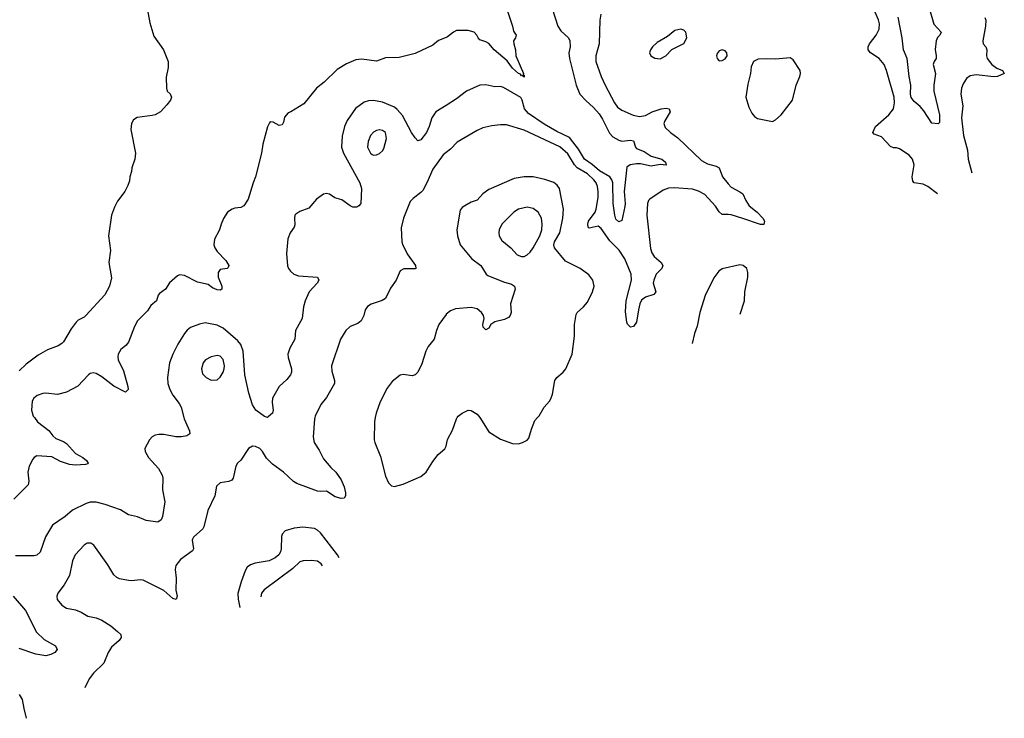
# Model space of a CAD drawing. Header units: inches. Extents: x 1649636 to 1815363, y 506543 to 641975.
# Tile 49 of 256: x 1737113 to 1743780, y 517963 to 522694. Entities that reach past the tile are written whole.
import ezdxf

# ---------------------------------------------------------------- set-up
doc = ezdxf.new("R2010")
doc.units = ezdxf.units.IN
doc.header["$MEASUREMENT"] = 0
for name, color, linetype in [('B7531', 7, 'Continuous'), ('B7532', 7, 'Continuous'), ('B7541', 7, 'Continuous'), ('B7542', 7, 'Continuous')]:
    doc.layers.add(name, color=color, linetype=linetype)

msp = doc.modelspace()

# ---------------------------------------------------------------- linework, layer by layer
at = {"layer": 'B7531', "color": 5}
for points, elevation in [([(1737212.2, 520000), (1737234.4, 519970), (1737310, 519911.6), (1737336.9, 519876.9), (1737358, 519858), (1737410, 519838.5), (1737430, 519824.9), (1737490, 519756.5), (1737540.7, 519730), (1737565.5, 519710), (1737576.3, 519690), (1737574.2, 519685.8), (1737559, 519681), (1737490, 519677.4), (1737450, 519681.4), (1737390, 519702.4), (1737330, 519734.6), (1737230, 519741.6), (1737210.7, 519730), (1737201.4, 519718.6), (1737176.4, 519670), (1737168.7, 519630), (1737174.4, 519570), (1737170, 519544), (1737073.8, 519446.2)], 240), ([(1738224.4, 520000), (1738226.9, 519990), (1738262.6, 519910), (1738266, 519890), (1738244.4, 519875.6), (1738209.8, 519869.8), (1738170, 519869), (1738090, 519885.7), (1738054.2, 519885.8), (1738030, 519879.5), (1738011, 519870), (1737991, 519850), (1737960.7, 519790), (1737962, 519770), (1737984.4, 519730), (1738053.7, 519653.7), (1738078, 519610), (1738081.7, 519590), (1738080.3, 519510), (1738096, 519430), (1738080.3, 519330), (1738070, 519307), (1738048.5, 519291.5), (1737970, 519302.2), (1737910, 519327.2), (1737850, 519340.7), (1737794.9, 519374.9), (1737691.8, 519411.8), (1737630, 519426), (1737590, 519426), (1737562.6, 519417.4), (1737470, 519371.6), (1737422, 519330), (1737334.9, 519270), (1737286.9, 519193.1), (1737251.1, 519088.9), (1737230, 519068), (1737210, 519063.5), (1737083.9, 519063.9)], 260), ([(1739111.7, 520000), (1739108.5, 519988.5), (1739099.6, 519870), (1739107.6, 519830), (1739140, 519780), (1739170, 519720.3), (1739220.8, 519660.8), (1739254.9, 519630), (1739290, 519578.4), (1739310, 519530.6), (1739319.6, 519490), (1739319.3, 519470), (1739310, 519453.2), (1739290, 519452.3), (1739250, 519462.9), (1739190, 519501.2), (1739150, 519498), (1739130, 519502.4), (1738990, 519552.9), (1738967, 519567), (1738900.4, 519630), (1738824.5, 519684.5), (1738785.4, 519725.4), (1738758.3, 519770), (1738740.3, 519790), (1738710, 519804.1), (1738690, 519805), (1738662.4, 519790), (1738610, 519711.8), (1738588.4, 519690), (1738577.6, 519670), (1738558.4, 519590), (1738550, 519576), (1738530, 519566), (1738470, 519557), (1738445.5, 519534.5), (1738433.7, 519470), (1738388.2, 519370), (1738360.5, 519259.5), (1738353, 519247), (1738290.4, 519190), (1738282.8, 519177.2), (1738280.3, 519170), (1738289, 519111), (1738283.7, 519096.3), (1738202.3, 519037.7), (1738170, 518998), (1738165, 518970), (1738172.5, 518912.5), (1738171.3, 518831.3), (1738180.4, 518790), (1738172, 518768), (1738150, 518774.5), (1738088.6, 518828.6), (1737950, 518898.9), (1737930, 518902), (1737870, 518894.7), (1737850, 518896.3), (1737790, 518907.1), (1737770, 518915.8), (1737750, 518934), (1737710, 519002.4), (1737614.9, 519134.9), (1737594, 519150), (1737570, 519149.6), (1737550, 519135.1), (1737488.9, 519070), (1737471.5, 519030), (1737450.3, 518930), (1737413.1, 518866.9), (1737370.4, 518810), (1737363.8, 518790), (1737367.3, 518767.3), (1737399.1, 518730), (1737428.9, 518708.9), (1737490, 518697.6), (1737530, 518682), (1737574.1, 518654.1), (1737630, 518643.1), (1737670, 518628.7), (1737730, 518588.8), (1737776.4, 518550), (1737797.1, 518530), (1737799.3, 518510), (1737786.4, 518490), (1737734, 518446), (1737711.4, 518410), (1737682.3, 518337.7), (1737611.8, 518270), (1737583.6, 518230), (1737553.8, 518169.2)], 280), ([(1739520.5, 520000), (1739515.1, 519970), (1739513.7, 519850), (1739517.8, 519830), (1739556.2, 519736.2), (1739590, 519604), (1739610, 519557.1), (1739630, 519538.4), (1739650, 519533.7), (1739710, 519549), (1739830, 519601.1), (1739864.7, 519630), (1739910, 519702), (1739947.3, 519750), (1739991.3, 519788.7), (1739999.1, 519800.9), (1740000, 519805.3)], 320), ([(1739275.3, 519051), (1739265.5, 519070), (1739150, 519219.1), (1739130, 519238), (1739110, 519248.2), (1739030, 519256.8), (1738970.7, 519250), (1738910, 519232.1), (1738890.2, 519210), (1738885.2, 519194.8), (1738883.2, 519110), (1738879, 519090), (1738868.1, 519070), (1738843.1, 519050), (1738801.6, 519030), (1738706.9, 519013.1), (1738676.6, 519003.4), (1738654.4, 518985.6), (1738639.2, 518960.8), (1738611.9, 518888.1), (1738591.3, 518808.7), (1738593.1, 518770), (1738604.4, 518714.1)], 320), ([(1739162.9, 518994.6), (1739155, 519010), (1739130, 519028.2), (1739087.2, 519032.8), (1739032, 519030), (1739010, 519022.4), (1738961.9, 518978.1), (1738767.8, 518832.2), (1738750, 518811.1), (1738745.9, 518785.2)], 340), ([(1737069.1, 518790), (1737152.6, 518692.6), (1737226.4, 518546.4), (1737278, 518498), (1737354.9, 518454.9), (1737367.3, 518430), (1737350.7, 518410), (1737324.9, 518395.1), (1737290, 518387.1), (1737223.4, 518396.6), (1737110, 518435.8)], 260), ([(1737110, 518123.6), (1737130.9, 518090), (1737140.2, 518030), (1737156.9, 517963.3)], 260)]:
    msp.add_lwpolyline(points, dxfattribs=dict(at, elevation=elevation))
at = {"layer": 'B7532', "color": 5}
for points, elevation in [([(1737975.6, 522770), (1737993.5, 522673.5), (1738022, 522582), (1738087.4, 522490), (1738117.6, 522410), (1738118.4, 522370), (1738105.2, 522305.2), (1738106.8, 522230), (1738111.3, 522210), (1738132.8, 522192.8), (1738140.5, 522170), (1738133.4, 522150), (1738110, 522117), (1738067.3, 522070), (1738030.7, 522050), (1738010, 522044.4), (1737909.3, 522030.7), (1737884.3, 522015.7), (1737870.2, 521990), (1737865.5, 521950), (1737896.2, 521790), (1737893.6, 521750), (1737872.7, 521690), (1737870, 521666), (1737858, 521630), (1737856.9, 521603.1), (1737844.7, 521570), (1737824.9, 521530), (1737775.9, 521464.1), (1737755.3, 521424.7), (1737735.8, 521370), (1737715.5, 521230), (1737728, 521130), (1737716.5, 521050), (1737734.4, 520945.6), (1737721.3, 520890), (1737690, 520831.6), (1737561.6, 520690), (1737550, 520679.6), (1737510, 520659.5), (1737494.6, 520645.4), (1737460.5, 520599.5), (1737410, 520512), (1737398.7, 520501.3), (1737374.1, 520485.9), (1737300.6, 520459.4), (1737237.2, 520422.8), (1737157.8, 520362.2), (1737110, 520317)], 220), ([(1740000, 522573.1), (1739950, 522552.7), (1739910, 522520.9), (1739790, 522465.1), (1739682.8, 522437.2), (1739590, 522435.1), (1739530, 522413.3), (1739430, 522426.2), (1739390, 522422.7), (1739325.9, 522394.1), (1739263.4, 522356.6), (1739175.5, 522270), (1739122.4, 522230), (1739036.8, 522123.2), (1738950, 522069), (1738930, 522062), (1738907.1, 522032.9), (1738899.8, 522000.2), (1738890, 521982), (1738870, 521977.2), (1738830, 521999), (1738810, 522001.2), (1738804.1, 521995.9), (1738790, 521968.7), (1738759.5, 521850), (1738750.4, 521790), (1738710.4, 521630), (1738693, 521590), (1738660.9, 521479.1), (1738630, 521434), (1738610, 521422), (1738570, 521417.2), (1738552, 521410), (1738521, 521390), (1738493.2, 521346.8), (1738477.3, 521310), (1738466.8, 521270), (1738432.7, 521207.3), (1738428.8, 521170), (1738434, 521150), (1738450, 521124.4), (1738510, 521063.8), (1738528.2, 521030), (1738524.9, 521015.1), (1738518, 521010), (1738470, 521002.9), (1738457.2, 520982.8), (1738456.5, 520950), (1738482, 520890), (1738482.8, 520870), (1738470, 520862.9), (1738450, 520865.4), (1738418.9, 520878.9), (1738390, 520900.7), (1738316.5, 520916.5), (1738230, 520960.9), (1738194.8, 520965.2), (1738181.4, 520958.6), (1738127.7, 520912.3), (1738101, 520870), (1738059.8, 520840.2), (1738050.7, 520829.3), (1738038.8, 520790), (1738001.1, 520758.9), (1737978, 520722), (1737910, 520655.1), (1737890, 520616), (1737849.2, 520510.8), (1737831.3, 520488.7), (1737798.6, 520461.4), (1737780.3, 520430), (1737776.5, 520410), (1737779.6, 520390), (1737815.2, 520315.2), (1737844.9, 520210), (1737847.7, 520190), (1737830, 520172.3), (1737750, 520212.1), (1737670, 520274.7), (1737630, 520297.6), (1737610, 520301.6), (1737590, 520297.6), (1737579.1, 520290), (1737507.7, 520212.3), (1737430, 520171.6), (1737370, 520156), (1737290, 520165.6), (1737270, 520163.6), (1737231, 520150), (1737207.7, 520130), (1737198, 520110), (1737193.4, 520050), (1737204.9, 520010), (1737212.2, 520000)], 240), ([(1740000, 522113.2), (1739930, 522069.5), (1739904.4, 522030), (1739886.7, 521970), (1739867.4, 521930), (1739830, 521880.5), (1739810, 521874), (1739790, 521894), (1739766.2, 521930), (1739704.2, 522044.2), (1739670, 522085.7), (1739650, 522100.9), (1739570, 522135.6), (1739510, 522147.6), (1739475.8, 522144.2), (1739445.2, 522134.8), (1739387.7, 522092.3), (1739330, 522012), (1739313.1, 521970), (1739295.6, 521904.4), (1739292.3, 521830), (1739306, 521790), (1739416.1, 521590), (1739427.4, 521550), (1739424, 521450), (1739410, 521433.2), (1739395.3, 521424.7), (1739370, 521425.4), (1739350, 521434.3), (1739294.2, 521474.2), (1739246.6, 521486.6), (1739210, 521511.6), (1739190, 521518), (1739170, 521513.3), (1739122.4, 521477.6), (1739070, 521418.4), (1739010, 521395.6), (1738982.8, 521377.2), (1738977.1, 521370), (1738973.7, 521350), (1738976.4, 521303.6), (1738971.7, 521290), (1738943.6, 521250), (1738928.7, 521210), (1738920.8, 521110), (1738927.6, 521027.6), (1738932.4, 521010), (1738946, 520990), (1738970.3, 520970.3), (1739000.2, 520960.2), (1739130, 520950.4), (1739138.4, 520930), (1739127, 520910), (1739072.9, 520850), (1739046, 520790), (1739034, 520750), (1739026.7, 520670), (1738981.6, 520590), (1738975.3, 520530), (1738942.3, 520470), (1738929.1, 520430), (1738930, 520406), (1738953.7, 520330), (1738952.9, 520307.1), (1738946.4, 520290), (1738922.2, 520257.8), (1738870, 520209.5), (1738824.4, 520130), (1738822.8, 520102.8), (1738830.4, 520050), (1738826, 520030), (1738796.3, 520003.7), (1738790, 520001.2), (1738770, 520006), (1738712.3, 520050), (1738690, 520085.2), (1738665.3, 520165.3), (1738637.3, 520290), (1738626, 520450), (1738610, 520493.7), (1738590, 520518.7), (1738490, 520605.1), (1738450, 520626), (1738370, 520640.7), (1738330, 520631.7), (1738270.2, 520609.8), (1738248, 520592), (1738230, 520567.8), (1738184.2, 520495.8), (1738150.2, 520430), (1738127.9, 520370), (1738113.4, 520270), (1738116.9, 520230), (1738129.2, 520190), (1738150, 520150.4), (1738193.9, 520093.9), (1738206.7, 520070), (1738224.4, 520000)], 260), ([(1740000, 521794.8), (1739980.3, 521779.7), (1739910, 521682), (1739870, 521589.6), (1739842.3, 521537.7), (1739830, 521522.6), (1739777.6, 521482.4), (1739758, 521462), (1739711.8, 521350), (1739695.5, 521284.5), (1739701.5, 521190), (1739708.1, 521168.1), (1739742.4, 521102.4), (1739793.8, 521030), (1739796.3, 521010), (1739790, 521006.6), (1739713.8, 521006.2), (1739690, 520992.3), (1739662, 520930), (1739623.5, 520876.5), (1739590, 520807), (1739567.5, 520792.5), (1739492.3, 520767.7), (1739468.1, 520751.9), (1739452.2, 520730), (1739443.1, 520690), (1739425.3, 520654.7), (1739402.8, 520637.2), (1739350, 520617), (1739321.6, 520590), (1739285.3, 520530), (1739225.3, 520350), (1739227, 520313), (1739245.5, 520250), (1739245.5, 520230), (1739190, 520135.8), (1739152.5, 520087.5), (1739114.6, 520010), (1739111.7, 520000)], 280), ([(1740000, 520698.1), (1739951.1, 520630), (1739934.7, 520590), (1739919.7, 520530), (1739880, 520480), (1739862.2, 520450), (1739835.8, 520364.2), (1739810, 520307.1), (1739790.7, 520289.3), (1739770, 520282.9), (1739710, 520290.7), (1739690, 520285.8), (1739636.1, 520243.9), (1739602.1, 520197.9), (1739553.4, 520106.6), (1739525.9, 520030), (1739520.5, 520000)], 320)]:
    msp.add_lwpolyline(points, dxfattribs=dict(at, elevation=elevation))
at = {"layer": 'B7532', "color": 5, "elevation": 280}
for points in [[(1739550, 521947.6), (1739530, 521943.8), (1739510, 521932.8), (1739489.6, 521910.4), (1739473.8, 521870), (1739469.4, 521830.6), (1739487.8, 521790), (1739501, 521781), (1739510, 521776.5), (1739530, 521778), (1739550, 521788.7), (1739570, 521806.4), (1739578.5, 521821.5), (1739596.1, 521890), (1739589.6, 521930), (1739570, 521943.5)], [(1738450, 520419.7), (1738410, 520411.1), (1738370.5, 520390), (1738354.4, 520370), (1738344.2, 520330), (1738350, 520296), (1738374.8, 520270), (1738410, 520254), (1738450, 520256.3), (1738470, 520274), (1738490, 520307.3), (1738498.3, 520330), (1738499.1, 520350), (1738490, 520392), (1738470, 520415.4)]]:
    msp.add_lwpolyline(points, close=True, dxfattribs=at)
at = {"layer": 'B7541', "color": 5, "elevation": 320}
for points in [[(1740000, 519805.3), (1740009.8, 519850.2), (1740044.6, 519915.4), (1740070, 519991), (1740076, 520000)], [(1740229.2, 520000), (1740230, 519999.1), (1740290, 519903.7), (1740370, 519853), (1740450, 519824), (1740490, 519822), (1740519, 519830), (1740550, 519847.7), (1740560.1, 519859.9), (1740577.8, 519922.2), (1740601, 519979), (1740620.2, 520000)]]:
    msp.add_lwpolyline(points, dxfattribs=at)
at = {"layer": 'B7542', "color": 5}
for points, elevation in [([(1740405.5, 522785.5), (1740450.4, 522650), (1740456.3, 522616.3), (1740474, 522590), (1740471, 522570), (1740458, 522550), (1740458.8, 522530), (1740470.5, 522490), (1740473.4, 522450), (1740524, 522330), (1740522.8, 522322.8), (1740530, 522318), (1740530, 522305.2), (1740515.3, 522315.3), (1740510, 522313.2), (1740504, 522324), (1740490, 522329.7), (1740470, 522347.2), (1740450, 522366.2), (1740415, 522415), (1740327.1, 522490), (1740290, 522531.6), (1740270, 522544.2), (1740230, 522557.2), (1740217.2, 522570), (1740209.2, 522590), (1740189.5, 522609.5), (1740150, 522620.9), (1740070, 522619.5), (1740051, 522610), (1740010, 522577.2), (1740000, 522573.1)], 240), ([(1740719.5, 522770), (1740756.5, 522650), (1740778.4, 522618.4), (1740830, 522570.5), (1740839, 522550), (1740840.3, 522510), (1740831.4, 522470), (1740835.5, 522430), (1740882.2, 522250), (1740907, 522190), (1740945.9, 522145.9), (1740999.6, 522099.6), (1741036.5, 522056.5), (1741060.1, 522020.1), (1741106.3, 521926.3), (1741130, 521900.8), (1741170, 521876.9), (1741190, 521872), (1741250, 521877.8), (1741270, 521873.4), (1741282.4, 521830), (1741290, 521820.9), (1741340.9, 521800.9), (1741390, 521770.2), (1741461.3, 521750), (1741486, 521730), (1741491.6, 521708.4), (1741450, 521712.8), (1741390, 521702.5), (1741317.3, 521717.3), (1741290, 521717.7), (1741246.8, 521710), (1741223.8, 521696.2), (1741205.3, 521530), (1741213.1, 521450), (1741210.6, 521429.4), (1741190, 521333.2), (1741170, 521324.5), (1741150, 521343.7), (1741142.7, 521370), (1741132.1, 521450), (1741129.3, 521590), (1741123.4, 521610), (1741109.5, 521629.5), (1741038.3, 521670), (1740990, 521713.4), (1740937, 521750), (1740898.1, 521818.1), (1740835.1, 521895.1), (1740750, 521935.8), (1740665.5, 521985.5), (1740559, 522059), (1740530.6, 522090), (1740516.7, 522150), (1740506.7, 522166.7), (1740390, 522235.1), (1740370, 522240.5), (1740330, 522239.6), (1740270, 522252.3), (1740230, 522249.5), (1740139.3, 522210), (1740070, 522156.9), (1740000, 522113.2)], 260), ([(1741048.9, 522731.1), (1741042.4, 522690), (1741036.5, 522530), (1741014.7, 522450), (1741014.7, 522410), (1741050.2, 522310), (1741078.6, 522250), (1741141, 522130), (1741161.5, 522101.5), (1741190, 522081.8), (1741267.4, 522047.4), (1741310, 522039.1), (1741350, 522045.7), (1741396.4, 522070), (1741457, 522090), (1741490, 522093.8), (1741510.6, 522090), (1741518.3, 522070), (1741480.7, 522010), (1741475.6, 521990), (1741484.5, 521964.5), (1741519.3, 521930), (1741570, 521894.6), (1741730, 521741.2), (1741770, 521718.5), (1741830, 521701.6), (1741848.8, 521690), (1741872.7, 521630), (1741910, 521581.3), (1741930, 521559.7), (1741989.3, 521529.3), (1742010, 521513.7), (1742029.4, 521469.4), (1742052.3, 521432.3), (1742107.6, 521390), (1742144.4, 521350), (1742155.5, 521330), (1742152.4, 521307.6), (1742130, 521306), (1742010, 521348.6), (1741930, 521371.4), (1741910, 521375.7), (1741870, 521374.5), (1741850, 521392.6), (1741825, 521430), (1741752.8, 521510), (1741710, 521533.4), (1741670, 521545.5), (1741544.5, 521555.5), (1741507.1, 521552.9), (1741470, 521539.3), (1741381, 521479), (1741370.3, 521469.7), (1741364.2, 521450), (1741360.7, 521370), (1741384, 521144), (1741394.5, 521114.5), (1741410.1, 521090.1), (1741457.2, 521050), (1741469.2, 521030), (1741462, 521010), (1741423.6, 520970), (1741406.5, 520930), (1741403.5, 520910), (1741420.9, 520850), (1741406.5, 520833.5), (1741350, 520815.7), (1741324.8, 520795.2), (1741312.7, 520770), (1741303.2, 520730), (1741290, 520645.2), (1741270, 520616), (1741250, 520612.7), (1741230, 520632.7), (1741225.3, 520645.3), (1741215.3, 520715.3), (1741220.2, 520790), (1741255.9, 520930), (1741253.1, 520970), (1741239, 521010), (1741210, 521074.6), (1741172.3, 521132.3), (1741110, 521197.3), (1741050, 521278.9), (1741030, 521295.9), (1740970, 521282), (1740963.5, 521290), (1740960.3, 521310), (1740965.5, 521330), (1741009, 521391), (1741017.6, 521410), (1741029.9, 521489.9), (1741030.8, 521530), (1741025.2, 521565.2), (1741015.8, 521590), (1741001.9, 521610), (1740957.8, 521650), (1740887.2, 521690), (1740870, 521710), (1740824.9, 521784.9), (1740770, 521832.4), (1740530, 521945.2), (1740410, 521981.8), (1740370, 521982.4), (1740310, 521975.8), (1740250, 521960.7), (1740210, 521942.8), (1740075.3, 521864.7), (1740030, 521818), (1740000, 521794.8)], 280), ([(1743327.3, 521514.5), (1743263.4, 521563.4), (1743230, 521580.9), (1743169.7, 521589.7), (1743160, 521600), (1743155.9, 521630), (1743169, 521710), (1743157.8, 521750), (1743137.2, 521777.2), (1743070, 521818.3), (1743050, 521826), (1743030, 521826.9), (1743010, 521835.8), (1742950, 521901), (1742898.9, 521918.9), (1742889.7, 521929.7), (1742908.8, 521970), (1742998.8, 522050), (1743029.8, 522090), (1743038, 522130), (1743035.2, 522170), (1742982.7, 522350), (1742966.8, 522390), (1742933.5, 522430), (1742874, 522470), (1742858, 522490), (1742857.6, 522510), (1742867.8, 522530), (1742912.5, 522590), (1742933.3, 522630), (1742935.2, 522664.8), (1742927.6, 522692.4), (1742902.8, 522750)], 280), ([(1743270, 522781.8), (1743303.6, 522663.6), (1743352.4, 522610), (1743344.9, 522590), (1743327.7, 522572.3), (1743318.9, 522550), (1743312.7, 522492.7), (1743319.5, 522450), (1743318, 522430), (1743304.9, 522410), (1743299.3, 522390), (1743313.8, 522330), (1743303.9, 522250), (1743303.6, 522210), (1743342, 522050), (1743342, 521998), (1743332, 521988), (1743290, 521994), (1743236.6, 522076.6), (1743210, 522106), (1743170, 522139.3), (1743150, 522166.6), (1743145, 522190), (1743147.1, 522250), (1743135.3, 522310), (1743122, 522430), (1743098.5, 522490), (1743089.7, 522570.3), (1743060.9, 522710)], 260), ([(1743649.1, 522709.1), (1743655.2, 522690), (1743653.2, 522650), (1743634, 522550), (1743638, 522530), (1743654.9, 522510), (1743662.2, 522490), (1743659.4, 522450), (1743664.8, 522430), (1743695.2, 522390), (1743730, 522366.4), (1743768, 522350), (1743780.5, 522330), (1743734, 522310), (1743710, 522307.1), (1743590, 522321.3), (1743550, 522313.7), (1743525, 522295), (1743500.8, 522259.2), (1743490.1, 522230), (1743485.9, 522190), (1743498.7, 522110), (1743489.5, 522030), (1743504, 521910), (1743531.4, 521810), (1743536.8, 521750), (1743561.4, 521657.4)], 280), ([(1740620.2, 520000), (1740630, 520010.7), (1740663.6, 520070), (1740700.9, 520110), (1740710, 520126), (1740720.8, 520159.2), (1740737.7, 520250), (1740749.7, 520270), (1740793.1, 520306.9), (1740810.7, 520329.3), (1740854.5, 520430), (1740869.8, 520550), (1740868.9, 520630), (1740881.7, 520698.3), (1740889, 520711), (1740930, 520748.9), (1740957.9, 520782.1), (1740992.7, 520850), (1741002.2, 520890), (1740994.8, 520930), (1740966.6, 520966.6), (1740908.4, 521010), (1740810, 521059.8), (1740734.3, 521150), (1740729.2, 521170), (1740734.2, 521190), (1740770.9, 521250), (1740791.5, 521350), (1740796, 521410), (1740768.1, 521550), (1740753.4, 521573.4), (1740730, 521590.6), (1740670, 521612.2), (1740590, 521628.9), (1740529.4, 521630.6), (1740462, 521618), (1740290, 521543.5), (1740250, 521513.6), (1740210, 521472.8), (1740170, 521457.4), (1740126.6, 521433.4), (1740110, 521422.7), (1740096.3, 521403.7), (1740072.7, 521270), (1740078.4, 521230), (1740096.9, 521170), (1740173.9, 521073.9), (1740236.5, 521030), (1740271, 520971), (1740282, 520962), (1740390, 520918.6), (1740444, 520904), (1740463.1, 520890), (1740467.8, 520870), (1740437.3, 520770), (1740440.7, 520710), (1740434.9, 520690), (1740422.3, 520677.7), (1740395.3, 520664.7), (1740331.6, 520648.4), (1740303.8, 520630), (1740290, 520606), (1740270, 520592.7), (1740252, 520612), (1740249.8, 520630), (1740258, 520670), (1740253.5, 520690), (1740241.3, 520710), (1740210, 520735.2), (1740170, 520745.7), (1740063.9, 520736.1), (1740030, 520723.2), (1740000.8, 520699.2), (1740000, 520698.1)], 320), ([(1741992.8, 520699.9), (1742020.7, 520790), (1742022.6, 520850), (1742042.9, 520950), (1742043, 520983), (1742036, 521010), (1742012.3, 521030), (1741990, 521033.1), (1741870, 521006.4), (1741846.3, 520990), (1741813.1, 520946.9), (1741754.4, 520825.6), (1741719.8, 520710), (1741700.7, 520619.3), (1741683.2, 520570), (1741666.7, 520500.9)], 320), ([(1740076, 520000), (1740082.7, 520010), (1740109, 520030), (1740150, 520050.7), (1740170, 520047.7), (1740210, 520022), (1740229.2, 520000)], 320)]:
    msp.add_lwpolyline(points, dxfattribs=dict(at, elevation=elevation))
for points, elevation in [([(1741590, 522629.6), (1741550, 522619.6), (1741499.4, 522580.6), (1741430, 522538.9), (1741399.3, 522510), (1741383.8, 522490), (1741378, 522470), (1741387.3, 522450), (1741413.5, 522433.5), (1741450, 522428.9), (1741489.5, 522450), (1741530, 522492.4), (1741610, 522533.4), (1741629.6, 522570), (1741623.7, 522610), (1741610, 522623.7)], 320), ([(1741870, 522489.5), (1741850, 522483.7), (1741836.1, 522463.9), (1741832.7, 522450), (1741835.5, 522430), (1741850, 522415.5), (1741870, 522417.1), (1741890, 522428.4), (1741904.5, 522450), (1741900.9, 522470), (1741890, 522482.7)], 320), ([(1742330, 522434.5), (1742230, 522425.4), (1742170, 522429.5), (1742114, 522426), (1742082, 522410), (1742066.4, 522373.6), (1742062.8, 522330), (1742042.9, 522257.1), (1742030.3, 522170), (1742050, 522100.7), (1742070, 522061.6), (1742090, 522038.4), (1742110, 522024.9), (1742210, 522004.6), (1742230, 522014.6), (1742270, 522050.3), (1742345.4, 522150), (1742372.1, 522250), (1742395.4, 522310), (1742399.7, 522330), (1742397.4, 522350), (1742350, 522422.7)], 320), ([(1740550, 521424.4), (1740490.7, 521410), (1740459.5, 521390), (1740377.1, 521310), (1740360.4, 521270), (1740357.6, 521250), (1740360.3, 521230), (1740378.9, 521198.9), (1740438.7, 521150), (1740482.6, 521102.6), (1740510.3, 521090.3), (1740530, 521090.3), (1740550, 521101.1), (1740570, 521119.5), (1740590, 521148.4), (1740634.9, 521230), (1740649.8, 521270), (1740651.6, 521310), (1740646, 521350), (1740624.2, 521390), (1740590, 521415.8)], 340)]:
    msp.add_lwpolyline(points, close=True, dxfattribs=dict(at, elevation=elevation))

doc.saveas('drawing.dxf')
